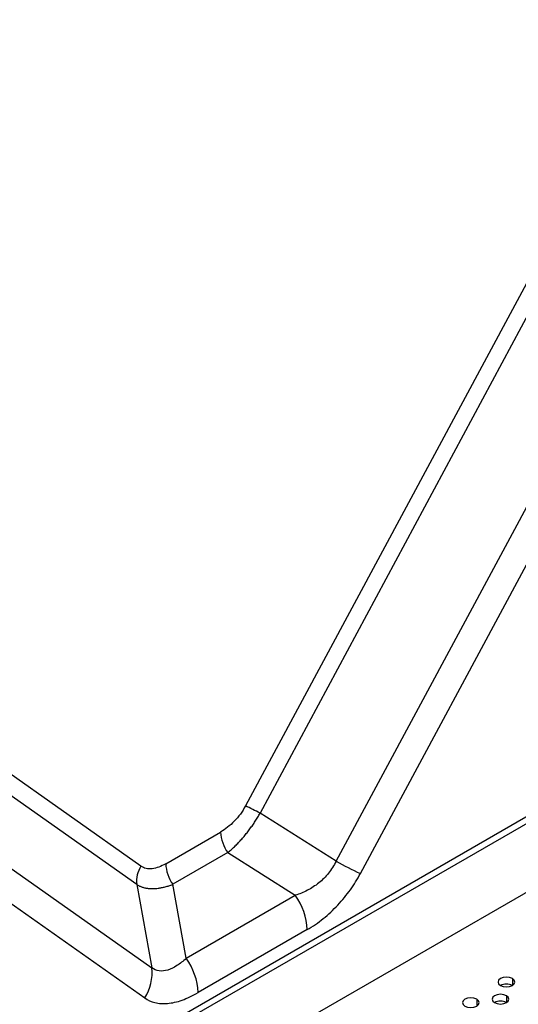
# Model space of a CAD drawing. Header units: millimetres. Extents: x 0 to 1118, y 0 to 864.
# Tile 250 of 256: x 943 to 949, y 670 to 682. Entities that reach past the tile are written whole.
import ezdxf

# ---------------------------------------------------------------- set-up
doc = ezdxf.new("R2010")
doc.units = ezdxf.units.MM

msp = doc.modelspace()

# ---------------------------------------------------------------- linework, layer by layer
at = {"color": 7, "linetype": 'Continuous', "lineweight": 25}
for p, q in [((1010.8293, 708.3799), (936.3002, 665.3552)), ((1010.9, 708.3391), (936.3709, 665.3144)), ((1011.1121, 707.645), (936.1588, 664.3754)), ((955.0813, 690.5102), (945.527, 672.7414)), ((946.6049, 672.082), (956.5248, 690.5308)), ((955.2549, 690.4228), (945.7006, 672.6539)), ((946.8943, 671.9363), (956.8142, 690.3851)), ((933.0168, 678.8516), (944.4117, 670.8159)), ((932.9346, 678.4914), (944.3295, 670.4557)), ((946.6049, 672.082), (945.7006, 672.6539)), ((944.5782, 672.0527), (945.2314, 672.4298)), ((945.3162, 672.1848), (944.6631, 671.8078)), ((945.3162, 672.1848), (946.1194, 671.6769)), ((944.2332, 671.8068), (944.4117, 670.8159)), ((944.8216, 670.9277), (944.6631, 671.8078)), ((944.8216, 670.9277), (946.1194, 671.6769)), ((946.2608, 671.2686), (944.963, 670.5194))]:
    msp.add_line(p, q, dxfattribs=at)
at = {"color": 8, "linetype": 'Continuous', "lineweight": 25}
for p, q in [((944.2826, 672.023), (933.445, 679.6657)), ((944.2332, 671.8068), (933.342, 679.4874)), ((948.7029, 670.6862), (948.7029, 670.6046)), ((948.6322, 670.4821), (948.6322, 670.4005)), ((948.2786, 670.4413), (948.2786, 670.3597))]:
    msp.add_line(p, q, dxfattribs=at)
at = {"color": 7, "linetype": 'Continuous', "lineweight": 25, "flags": 128}
for points in [[(948.7029, 670.6862), (948.6704, 670.6987), (948.6322, 670.7031), (948.5939, 670.6987), (948.5614, 670.6862), (948.5398, 670.6675), (948.5322, 670.6454), (948.5398, 670.6233), (948.5614, 670.6046)], [(948.5614, 670.6046), (948.5939, 670.5921), (948.6322, 670.5877), (948.6704, 670.5921), (948.7029, 670.6046), (948.7245, 670.6233), (948.7322, 670.6454), (948.7245, 670.6675), (948.7029, 670.6862)], [(948.6322, 670.4821), (948.5997, 670.4946), (948.5614, 670.499), (948.5232, 670.4946), (948.4907, 670.4821), (948.4691, 670.4634), (948.4614, 670.4413), (948.4691, 670.4192), (948.4907, 670.4005)], [(948.4907, 670.4005), (948.5232, 670.388), (948.5614, 670.3836), (948.5997, 670.388), (948.6322, 670.4005), (948.6538, 670.4192), (948.6614, 670.4413), (948.6538, 670.4634), (948.6322, 670.4821)], [(948.2786, 670.4413), (948.2462, 670.4538), (948.2079, 670.4582), (948.1696, 670.4538), (948.1372, 670.4413), (948.1155, 670.4226), (948.1079, 670.4005), (948.1155, 670.3784), (948.1372, 670.3597)], [(948.1372, 670.3597), (948.1696, 670.3471), (948.2079, 670.3427), (948.2462, 670.3471), (948.2786, 670.3597), (948.3003, 670.3784), (948.3079, 670.4005), (948.3003, 670.4226), (948.2786, 670.4413)]]:
    msp.add_lwpolyline(points, dxfattribs=at)
at = {"color": 7, "linetype": 'Continuous', "lineweight": 25}
for centre, radius, start, end in [((943.8048, 669.1052), 4.0234, 61.88787, 64.65614), ((945.6809, 672.4483), 0.4499, 182.36142, 215.85102), ((944.5583, 671.8463), 0.3275, 147.3575, 186.92259), ((945.0277, 672.0713), 0.4499, 182.36142, 215.85102), ((949.7646, 677.9965), 6.7056, 241.88787, 244.65614), ((945.5116, 671.2377), 0.7498, 2.36142, 35.85102), ((944.2138, 670.4885), 0.7498, 2.36142, 35.85102), ((943.8699, 670.7501), 0.5458, 327.3575, 6.92259), ((948.6322, 670.4681), 0.1537, 62.61002, 117.3846), ((948.5614, 670.264), 0.1537, 62.61002, 117.3846)]:
    msp.add_arc(centre, radius, start, end, dxfattribs=at)
for points, knots in [([(945.527, 672.7414), (945.5088, 672.7075), (945.4882, 672.6748), (945.4435, 672.6132), (945.4192, 672.5843), (945.3429, 672.505), (945.2873, 672.4621), (945.2314, 672.4298)], [0, 0, 0, 0, 0.25, 0.25, 0.5, 0.5, 1, 1, 1, 1]), ([(945.3162, 672.1848), (945.3228, 672.1904), (945.3361, 672.2015), (945.3559, 672.219), (945.3757, 672.237), (945.3954, 672.2556), (945.4149, 672.2747), (945.4343, 672.2943), (945.4535, 672.3145), (945.4724, 672.3351), (945.4911, 672.3561), (945.5095, 672.3776), (945.5277, 672.3995), (945.5454, 672.4217), (945.5629, 672.4442), (945.5799, 672.467), (945.5965, 672.49), (945.6128, 672.5132), (945.6285, 672.5365), (945.6439, 672.5599), (945.6588, 672.5834), (945.6732, 672.607), (945.6871, 672.6304), (945.6961, 672.6461), (945.7006, 672.6539)], [0, 0, 0, 0, 0.0489537, 0.0976205, 0.145986, 0.1940432, 0.2417922, 0.2892306, 0.3363463, 0.3831326, 0.4295904, 0.4757247, 0.5215231, 0.5669683, 0.6120497, 0.6567627, 0.7010995, 0.7450466, 0.7885939, 0.8317351, 0.8744621, 0.916759, 0.9586099, 1, 1, 1, 1]), ([(944.5782, 672.0527), (944.5222, 672.0204), (944.4667, 671.9992), (944.3903, 671.9904), (944.3661, 671.9913), (944.3213, 672.0011), (944.3008, 672.0101), (944.2826, 672.023)], [0, 0, 0, 0, 0.5, 0.5, 0.75, 0.75, 1, 1, 1, 1]), ([(946.6049, 672.082), (946.5803, 672.0316), (946.5501, 671.9841), (946.4805, 671.8974), (946.4413, 671.8584), (946.3567, 671.7902), (946.3113, 671.761), (946.2174, 671.7121), (946.1687, 671.6924), (946.1194, 671.6769)], [0, 0, 0, 0, 0.25, 0.25, 0.5, 0.5, 0.75, 0.75, 1, 1, 1, 1]), ([(946.2608, 671.2686), (946.328, 671.3074), (946.3916, 671.351), (946.4828, 671.4243), (946.5125, 671.4501), (946.5704, 671.5041), (946.6269, 671.5607), (946.6793, 671.6206), (946.7291, 671.6814), (946.7526, 671.7123), (946.8193, 671.8059), (946.8586, 671.8699), (946.8943, 671.9363)], [0, 0, 0, 0, 0.25, 0.25, 0.375, 0.375, 0.5, 0.625, 0.625, 0.75, 0.75, 1, 1, 1, 1]), ([(944.2332, 671.8068), (944.2376, 671.804), (944.2465, 671.7984), (944.2606, 671.7909), (944.2753, 671.784), (944.2907, 671.7777), (944.3069, 671.7723), (944.3237, 671.7676), (944.3411, 671.7637), (944.3592, 671.7607), (944.3779, 671.7584), (944.3972, 671.757), (944.4218, 671.7564), (944.4523, 671.7573), (944.4898, 671.7611), (944.5298, 671.7678), (944.5721, 671.7777), (944.6167, 671.7907), (944.6474, 671.802), (944.6631, 671.8078)], [0, 0, 0, 0, 0.0425593, 0.0854954, 0.1287928, 0.172435, 0.2164047, 0.2606904, 0.3052889, 0.3501941, 0.3953951, 0.4408783, 0.4866411, 0.5646609, 0.6457744, 0.7299216, 0.8170594, 0.9071092, 1, 1, 1, 1]), ([(944.8216, 670.9277), (944.7851, 670.8936), (944.7482, 670.864), (944.6748, 670.8163), (944.6383, 670.7982), (944.5674, 670.7766), (944.533, 670.7731), (944.4685, 670.7824), (944.4385, 670.7952), (944.4117, 670.8159)], [0, 0, 0, 0, 0.25, 0.25, 0.5, 0.5, 0.75, 0.75, 1, 1, 1, 1]), ([(944.3295, 670.4557), (944.3654, 670.4303), (944.405, 670.4117), (944.4721, 670.3951), (944.4958, 670.3915), (944.5458, 670.3882), (944.5985, 670.3889), (944.6551, 670.3977), (944.7131, 670.4107), (944.7427, 670.4193), (944.8334, 670.4513), (944.8965, 670.481), (944.963, 670.5194)], [0, 0, 0, 0, 0.25, 0.25, 0.375, 0.375, 0.5, 0.625, 0.625, 0.75, 0.75, 1, 1, 1, 1])]:
    msp.add_open_spline(points, degree=3, knots=knots, dxfattribs=at)

doc.saveas('drawing.dxf')
